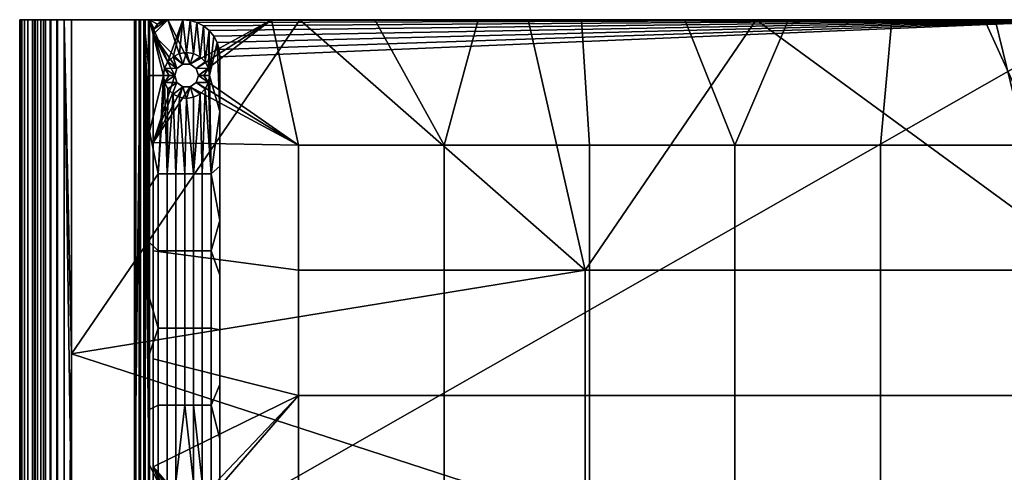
# Model space of a CAD drawing. Header units: millimetres. Extents: x -146 to 146, y 30 to 165.
# Tile 26 of 45: x -146 to -13, y 104 to 165. Entities that reach past the tile are written whole.
import ezdxf

# ---------------------------------------------------------------- set-up
doc = ezdxf.new("R2010")
doc.units = ezdxf.units.MM
doc.layers.add('NEO mini i', color=7, linetype='Continuous', true_color=0x000000)

msp = doc.modelspace()

# ---------------------------------------------------------------- meshes
at = {"layer": 'NEO mini i'}
mesh = msp.add_polyface(dxfattribs=at)
corners = [(-145.5, 97.5, -62.9), (-145.5, 97.5, -77.4), (-145.5, 84, -77.4), (-145.5, 84, -62.9), (-145.5, 97.5, -48.4), (-145.5, 84, -48.4), (-145.5, 97.5, -33.9), (-145.5, 84, -33.9), (-145.5, 97.5, -19.4), (-145.5, 84, -19.4), (-145.5, 97.5, -4.9), (-145.5, 84, -4.9), (-145.5, 97.5, 9.6), (-145.5, 84, 9.6), (-145.5, 97.5, 24.1), (-145.5, 84, 24.1), (-145.5, 97.5, 38.6), (-145.5, 84, 38.6), (-145.5, 92.31, -91.9), (-145.5, 102.69, -91.9), (-145.5, 81.92, 53.1), (-145.5, 92.31, 53.1), (-145.5, 102.69, 53.1), (-143.5, 97.5, 24.1), (-143.5, 97.5, 38.6), (-143.5, 84, 38.6), (-143.5, 84, 24.1), (-143.5, 97.5, 9.6), (-143.5, 84, 9.6), (-143.5, 97.5, -4.9), (-143.5, 84, -4.9), (-143.5, 97.5, -19.4), (-143.5, 84, -19.4), (-143.5, 97.5, -33.9), (-143.5, 84, -33.9), (-143.5, 97.5, -48.4), (-143.5, 84, -48.4), (-143.5, 97.5, -62.9), (-143.5, 84, -62.9), (-143.5, 97.5, -77.4), (-143.5, 84, -77.4), (-143.5, 92.31, 53.1), (-143.5, 81.92, 53.1), (-143.5, 81.92, -91.9), (-143.5, 92.31, -91.9), (-143.12, 165, 55.01), (-143.12, 30, 55.01), (-143.4, 30, 54.08), (-143.4, 165, 54.08), (-142.66, 165, 55.88), (-142.66, 30, 55.88), (-141.28, 30, 57.26), (-142.04, 30, 56.64), (-142.04, 165, 56.64), (-141.28, 165, 57.26), (-141.41, 165, 59.47), (-141.41, 30, 59.47), (-140.47, 30, 59.82), (-140.47, 165, 59.82), (-142.28, 165, 58.99), (-143.08, 165, 58.39), (-143.08, 30, 58.39), (-142.28, 30, 58.99), (-144.39, 165, 56.88), (-144.39, 30, 56.88), (-143.79, 30, 57.68), (-143.79, 165, 57.68), (-144.87, 165, 56.01), (-144.87, 30, 56.01), (-145.22, 165, 55.07), (-145.43, 165, 54.1), (-145.43, 30, 54.1), (-145.22, 30, 55.07), (-145.5, 102.69, 53.1), (-145.5, 92.31, 53.1), (-142.04, 30, -95.44), (-141.28, 30, -96.06), (-141.28, 165, -96.06), (-142.04, 165, -95.44), (-143.12, 30, -93.81), (-142.66, 30, -94.68), (-142.66, 165, -94.68), (-143.12, 165, -93.81), (-143.4, 165, -92.88), (-143.4, 30, -92.88), (-143.5, 102.69, -91.9), (-143.5, 92.31, -91.9), (-145.43, 165, -92.9), (-145.43, 30, -92.9), (-145.5, 92.31, -91.9), (-145.5, 102.69, -91.9), (-145.22, 165, -93.87), (-145.22, 30, -93.87), (-144.87, 165, -94.81), (-144.87, 30, -94.81), (-144.39, 165, -95.68), (-144.39, 30, -95.68), (-143.08, 165, -97.19), (-143.08, 30, -97.19), (-143.79, 30, -96.48), (-143.79, 165, -96.48), (-141.41, 165, -98.27), (-141.41, 30, -98.27), (-142.28, 30, -97.79), (-142.28, 165, -97.79)]
mesh.append_faces([[corners[k] for k in face] for face in [(0, 1, 2, 3), (4, 0, 3, 5), (6, 4, 5, 7), (8, 6, 7, 9), (10, 8, 9, 11), (12, 10, 11, 13), (14, 12, 13, 15), (16, 14, 15, 17), (18, 1, 19, 19), (18, 2, 1, 1), (20, 21, 16, 17), (16, 21, 22, 22), (23, 24, 25, 26), (27, 23, 26, 28), (29, 27, 28, 30), (31, 29, 30, 32), (33, 31, 32, 34), (35, 33, 34, 36), (37, 35, 36, 38), (39, 37, 38, 40), (41, 42, 25, 24), (43, 44, 39, 40), (45, 46, 47, 48), (46, 45, 49, 50), (51, 52, 53, 54), (52, 50, 49, 53), (55, 56, 57, 58), (59, 60, 61, 62), (63, 64, 65, 66), (63, 67, 68, 64), (66, 65, 61, 60), (55, 59, 62, 56), (69, 70, 71, 72), (71, 70, 73, 74), (72, 68, 67, 69), (75, 76, 77, 78), (79, 80, 81, 82), (80, 75, 78, 81), (82, 83, 84, 79), (83, 85, 86, 84), (87, 88, 89, 90), (91, 92, 88, 87), (92, 91, 93, 94), (95, 96, 94, 93), (97, 98, 99, 100), (100, 99, 96, 95), (101, 102, 103, 104), (104, 103, 98, 97)]])
mesh = msp.add_polyface(dxfattribs=at)
corners = [(-145.5, 111, -62.9), (-145.5, 111, -77.4), (-145.5, 97.5, -77.4), (-145.5, 97.5, -62.9), (-145.5, 124.5, -62.9), (-145.5, 124.5, -77.4), (-145.5, 111, -48.4), (-145.5, 97.5, -48.4), (-145.5, 124.5, -48.4), (-145.5, 111, -33.9), (-145.5, 97.5, -33.9), (-145.5, 124.5, -33.9), (-145.5, 111, -19.4), (-145.5, 97.5, -19.4), (-145.5, 124.5, -19.4), (-145.5, 111, -4.9), (-145.5, 97.5, -4.9), (-145.5, 124.5, -4.9), (-145.5, 111, 9.6), (-145.5, 97.5, 9.6), (-145.5, 124.5, 9.6), (-145.5, 111, 24.1), (-145.5, 97.5, 24.1), (-145.5, 124.5, 24.1), (-145.5, 111, 38.6), (-145.5, 97.5, 38.6), (-145.5, 124.5, 38.6), (-145.5, 113.08, -91.9), (-145.5, 102.69, -91.9), (-145.5, 123.46, -91.9), (-145.5, 102.69, 53.1), (-145.5, 113.08, 53.1), (-145.5, 123.46, 53.1), (-143.5, 111, 24.1), (-143.5, 111, 38.6), (-143.5, 97.5, 38.6), (-143.5, 97.5, 24.1), (-143.5, 124.5, 24.1), (-143.5, 124.5, 38.6), (-143.5, 111, 9.6), (-143.5, 97.5, 9.6), (-143.5, 124.5, 9.6), (-143.5, 111, -4.9), (-143.5, 97.5, -4.9), (-143.5, 124.5, -4.9), (-143.5, 111, -19.4), (-143.5, 97.5, -19.4), (-143.5, 124.5, -19.4), (-143.5, 111, -33.9), (-143.5, 97.5, -33.9), (-143.5, 124.5, -33.9), (-143.5, 111, -48.4), (-143.5, 97.5, -48.4), (-143.5, 124.5, -48.4), (-143.5, 111, -62.9), (-143.5, 97.5, -62.9), (-143.5, 124.5, -62.9), (-143.5, 111, -77.4), (-143.5, 97.5, -77.4), (-143.5, 124.5, -77.4), (-143.5, 92.31, 53.1), (-143.5, 102.69, 53.1), (-143.5, 113.08, 53.1), (-143.5, 123.46, 53.1), (-143.5, 102.69, -91.9), (-143.5, 113.08, -91.9), (-143.5, 92.31, -91.9), (-143.5, 123.46, -91.9), (-143.4, 165, 54.08), (-143.5, 102.69, 53.1), (-143.5, 113.08, 53.1), (-143.5, 123.46, 53.1), (-143.4, 30, 54.08), (-145.43, 165, 54.1), (-145.5, 113.08, 53.1), (-145.5, 102.69, 53.1), (-143.4, 165, -92.88), (-143.5, 113.08, -91.9), (-143.5, 102.69, -91.9), (-145.43, 165, -92.9), (-145.5, 102.69, -91.9), (-145.5, 113.08, -91.9)]
mesh.append_faces([[corners[k] for k in face] for face in [(0, 1, 2, 3), (4, 5, 1, 0), (6, 0, 3, 7), (8, 4, 0, 6), (9, 6, 7, 10), (11, 8, 6, 9), (12, 9, 10, 13), (14, 11, 9, 12), (15, 12, 13, 16), (17, 14, 12, 15), (18, 15, 16, 19), (20, 17, 15, 18), (21, 18, 19, 22), (23, 20, 18, 21), (24, 21, 22, 25), (26, 23, 21, 24), (2, 1, 27, 28), (29, 27, 1, 5), (24, 25, 30, 31), (31, 32, 26, 24), (33, 34, 35, 36), (37, 38, 34, 33), (39, 33, 36, 40), (41, 37, 33, 39), (42, 39, 40, 43), (44, 41, 39, 42), (45, 42, 43, 46), (47, 44, 42, 45), (48, 45, 46, 49), (50, 47, 45, 48), (51, 48, 49, 52), (53, 50, 48, 51), (54, 51, 52, 55), (56, 53, 51, 54), (57, 54, 55, 58), (59, 56, 54, 57), (60, 35, 61, 61), (35, 34, 62, 61), (63, 62, 34, 38), (57, 58, 64, 65), (58, 66, 64, 64), (65, 67, 59, 57), (68, 69, 70, 70), (71, 68, 70, 70), (68, 72, 69, 69), (73, 74, 75, 75), (76, 77, 78, 78), (79, 80, 81, 81)]])
mesh = msp.add_polyface(dxfattribs=at)
corners = [(-145.5, 138, -62.9), (-145.5, 138, -77.4), (-145.5, 124.5, -77.4), (-145.5, 124.5, -62.9), (-145.5, 151.5, -62.9), (-145.5, 151.5, -77.4), (-145.5, 138, -48.4), (-145.5, 124.5, -48.4), (-145.5, 151.5, -48.4), (-145.5, 138, -33.9), (-145.5, 124.5, -33.9), (-145.5, 151.5, -33.9), (-145.5, 138, -19.4), (-145.5, 124.5, -19.4), (-145.5, 151.5, -19.4), (-145.5, 138, -4.9), (-145.5, 124.5, -4.9), (-145.5, 151.5, -4.9), (-145.5, 138, 9.6), (-145.5, 124.5, 9.6), (-145.5, 151.5, 9.6), (-145.5, 138, 24.1), (-145.5, 124.5, 24.1), (-145.5, 151.5, 24.1), (-145.5, 138, 38.6), (-145.5, 124.5, 38.6), (-145.5, 151.5, 38.6), (-145.5, 133.85, -91.9), (-145.5, 123.46, -91.9), (-145.5, 144.23, -91.9), (-145.5, 123.46, 53.1), (-145.5, 133.85, 53.1), (-145.5, 144.23, 53.1), (-143.5, 138, 24.1), (-143.5, 138, 38.6), (-143.5, 124.5, 38.6), (-143.5, 124.5, 24.1), (-143.5, 151.5, 24.1), (-143.5, 151.5, 38.6), (-143.5, 138, 9.6), (-143.5, 124.5, 9.6), (-143.5, 151.5, 9.6), (-143.5, 138, -4.9), (-143.5, 124.5, -4.9), (-143.5, 151.5, -4.9), (-143.5, 138, -19.4), (-143.5, 124.5, -19.4), (-143.5, 151.5, -19.4), (-143.5, 138, -33.9), (-143.5, 124.5, -33.9), (-143.5, 151.5, -33.9), (-143.5, 138, -48.4), (-143.5, 124.5, -48.4), (-143.5, 151.5, -48.4), (-143.5, 138, -62.9), (-143.5, 124.5, -62.9), (-143.5, 138, -77.4), (-143.5, 124.5, -77.4), (-143.5, 133.85, 53.1), (-143.5, 123.46, 53.1), (-143.5, 144.23, 53.1), (-143.5, 123.46, -91.9), (-143.5, 133.85, -91.9), (-143.5, 144.23, -91.9), (-143.4, 165, 54.08), (-143.5, 123.46, 53.1), (-143.5, 133.85, 53.1), (-145.43, 165, 54.1), (-145.5, 144.23, 53.1), (-145.5, 133.85, 53.1), (-145.5, 123.46, 53.1), (-145.5, 113.08, 53.1), (-143.5, 113.08, -91.9), (-143.4, 165, -92.88), (-143.5, 123.46, -91.9), (-143.5, 144.23, -91.9), (-143.5, 133.85, -91.9), (-145.43, 165, -92.9), (-145.5, 113.08, -91.9), (-145.5, 123.46, -91.9), (-145.5, 133.85, -91.9)]
mesh.append_faces([[corners[k] for k in face] for face in [(0, 1, 2, 3), (4, 5, 1, 0), (6, 0, 3, 7), (8, 4, 0, 6), (9, 6, 7, 10), (11, 8, 6, 9), (12, 9, 10, 13), (14, 11, 9, 12), (15, 12, 13, 16), (17, 14, 12, 15), (18, 15, 16, 19), (20, 17, 15, 18), (21, 18, 19, 22), (23, 20, 18, 21), (24, 21, 22, 25), (26, 23, 21, 24), (27, 28, 2, 1), (29, 27, 1, 1), (1, 5, 29, 29), (24, 25, 30, 31), (31, 32, 24, 24), (33, 34, 35, 36), (37, 38, 34, 33), (39, 33, 36, 40), (41, 37, 33, 39), (42, 39, 40, 43), (44, 41, 39, 42), (45, 42, 43, 46), (47, 44, 42, 45), (48, 45, 46, 49), (50, 47, 45, 48), (51, 48, 49, 52), (53, 50, 48, 51), (54, 51, 52, 55), (56, 54, 55, 57), (58, 59, 35, 34), (60, 58, 34, 34), (34, 38, 60, 60), (56, 57, 61, 62), (62, 63, 56, 56), (64, 65, 66, 66), (67, 68, 69, 69), (67, 70, 71, 71), (67, 69, 70, 70), (72, 73, 74, 74), (73, 75, 76, 76), (77, 78, 79, 79), (80, 77, 79, 79)]])
mesh = msp.add_polyface(dxfattribs=at)
corners = [(-145.5, 151.5, -77.4), (-145.5, 154.62, -91.9), (-145.5, 144.23, -91.9), (-145.5, 165, -81.54), (-145.5, 165, -91.9), (-145.5, 165, -71.19), (-145.5, 151.5, -62.9), (-145.5, 165, -60.83), (-145.5, 165, -50.47), (-145.5, 151.5, -48.4), (-145.5, 165, -40.11), (-145.5, 151.5, -33.9), (-145.5, 165, -29.76), (-145.5, 151.5, -19.4), (-145.5, 165, -19.4), (-145.5, 151.5, -4.9), (-145.5, 151.5, 9.6), (-145.5, 165, 11.67), (-145.5, 165, 1.31), (-145.5, 165, -9.04), (-145.5, 165, 22.03), (-145.5, 151.5, 24.1), (-145.5, 165, 32.39), (-145.5, 151.5, 38.6), (-145.5, 165, 42.74), (-145.5, 138, 38.6), (-145.5, 144.23, 53.1), (-145.5, 154.62, 53.1), (-143.5, 151.5, -62.9), (-143.5, 151.5, -48.4), (-143.5, 138, -48.4), (-143.5, 138, -62.9), (-143.5, 151.5, -77.4), (-143.5, 138, -77.4), (-143.5, 151.5, 38.6), (-143.5, 154.62, 53.1), (-143.5, 144.23, 53.1), (-143.5, 165, 42.74), (-143.5, 165, 53.1), (-143.5, 165, 32.39), (-143.5, 151.5, 24.1), (-143.5, 165, 22.03), (-143.5, 165, 11.67), (-143.5, 151.5, 9.6), (-143.5, 151.5, -4.9), (-143.5, 165, 1.31), (-143.5, 165, -19.4), (-143.5, 165, -9.04), (-143.5, 151.5, -19.4), (-143.5, 151.5, -33.9), (-143.5, 165, -29.76), (-143.5, 165, -50.47), (-143.5, 165, -40.11), (-143.5, 165, -60.83), (-143.5, 165, -71.19), (-143.5, 165, -81.54), (-143.5, 144.23, -91.9), (-143.5, 154.62, -91.9), (-143.4, 165, 54.08), (-143.5, 144.23, 53.1), (-143.5, 154.62, 53.1), (-143.5, 133.85, 53.1), (-145.43, 165, 54.1), (-145.5, 165, 53.1), (-145.5, 154.62, 53.1), (-145.5, 144.23, 53.1), (-143.5, 133.85, -91.9), (-143.5, 123.46, -91.9), (-143.4, 165, -92.88), (-143.5, 165, -91.9), (-143.5, 154.62, -91.9), (-143.5, 144.23, -91.9), (-145.43, 165, -92.9), (-145.5, 133.85, -91.9), (-145.5, 144.23, -91.9), (-145.5, 154.62, -91.9)]
mesh.append_faces([[corners[k] for k in face] for face in [(0, 1, 2, 2), (3, 4, 1, 1), (1, 0, 3, 3), (5, 3, 0, 0), (5, 6, 7, 7), (8, 7, 6, 9), (5, 0, 6, 6), (10, 8, 9, 9), (10, 11, 12, 12), (10, 9, 11, 11), (11, 13, 14, 12), (15, 16, 17, 18), (13, 15, 19, 14), (15, 18, 19, 19), (20, 17, 16, 21), (20, 21, 22, 22), (23, 22, 21, 21), (24, 22, 23, 23), (23, 25, 26, 27), (24, 23, 27, 27), (28, 29, 30, 31), (32, 28, 31, 33), (34, 35, 36, 36), (37, 38, 35, 35), (35, 34, 37, 37), (39, 37, 34, 34), (39, 40, 41, 41), (42, 41, 40, 43), (39, 34, 40, 40), (43, 44, 45, 42), (46, 47, 44, 48), (44, 47, 45, 45), (48, 49, 50, 46), (49, 29, 51, 52), (53, 51, 29, 28), (32, 54, 28, 28), (55, 54, 32, 32), (32, 33, 56, 57), (55, 32, 57, 57), (58, 59, 60, 60), (58, 61, 59, 59), (62, 63, 64, 64), (64, 65, 62, 62), (66, 67, 68, 68), (68, 69, 70, 70), (68, 70, 71, 71), (72, 73, 74, 74), (74, 75, 72, 72)]])
mesh = msp.add_polyface(dxfattribs=at)
corners = [(-140.41, 165, -96.52), (-143.08, 165, -97.19), (-141.28, 165, -96.06), (-142.28, 165, -97.79), (-141.41, 165, -98.27), (-143.79, 165, -96.48), (-142.04, 165, -95.44), (-144.39, 165, -95.68), (-142.66, 165, -94.68), (-144.87, 165, -94.81), (-143.12, 165, -93.81), (-145.22, 165, -93.87), (-145.43, 165, -92.9), (-143.4, 165, -92.88), (-143.5, 165, -91.9), (-143.5, 165, -81.54), (-145.5, 165, -91.9), (-145.5, 165, -81.54), (-143.5, 165, -71.19), (-145.5, 165, -71.19), (-143.5, 165, -50.47), (-143.5, 165, -60.83), (-145.5, 165, -60.83), (-145.5, 165, -50.47), (-143.5, 165, -40.11), (-145.5, 165, -40.11), (-145.5, 165, -29.76), (-143.5, 165, -29.76), (-143.12, 165, 55.01), (-144.87, 165, 56.01), (-142.66, 165, 55.88), (-144.39, 165, 56.88), (-142.04, 165, 56.64), (-143.79, 165, 57.68), (-143.08, 165, 58.39), (-141.28, 165, 57.26), (-140.41, 165, 57.72), (-141.41, 165, 59.47), (-142.28, 165, 58.99), (-145.22, 165, 55.07), (-143.4, 165, 54.08), (-143.5, 165, -19.4), (-145.5, 165, -19.4), (-143.5, 165, 1.31), (-143.5, 165, -9.04), (-145.5, 165, -9.04), (-145.5, 165, 1.31), (-143.5, 165, 11.67), (-145.5, 165, 11.67), (-145.5, 165, 22.03), (-143.5, 165, 22.03), (-143.5, 165, 42.74), (-143.5, 165, 32.39), (-145.5, 165, 32.39), (-145.5, 165, 42.74), (-143.5, 165, 53.1), (-145.5, 165, 53.1), (-145.43, 165, 54.1), (-145.5, 165, 42.74), (-145.5, 154.62, 53.1), (-145.5, 165, 53.1), (-143.5, 151.5, -33.9), (-143.5, 165, -40.11), (-143.5, 165, -29.76), (-143.5, 165, -60.83), (-143.5, 151.5, -62.9), (-143.5, 165, -71.19), (-143.5, 165, -81.54), (-143.5, 154.62, -91.9), (-143.5, 165, -91.9), (-143.5, 154.62, 53.1), (-143.5, 165, 53.1), (-143.4, 165, 54.08), (-145.43, 165, -92.9), (-145.5, 154.62, -91.9), (-145.5, 165, -91.9)]
mesh.append_faces([[corners[k] for k in face] for face in [(0, 1, 2, 2), (3, 0, 4, 4), (1, 5, 2, 2), (6, 7, 8, 8), (8, 9, 10, 10), (5, 6, 2, 2), (3, 1, 0, 0), (8, 7, 9, 9), (10, 9, 11, 11), (12, 13, 11, 11), (11, 13, 10, 10), (14, 13, 12, 12), (5, 7, 6, 6), (15, 14, 16, 17), (18, 15, 17, 19), (20, 21, 22, 23), (24, 20, 23, 25), (21, 18, 19, 22), (16, 14, 12, 12), (25, 26, 27, 24), (28, 29, 30, 30), (30, 31, 32, 32), (33, 34, 35, 35), (34, 36, 35, 35), (33, 35, 32, 32), (37, 36, 38, 38), (38, 36, 34, 34), (39, 28, 40, 40), (41, 27, 26, 42), (43, 44, 45, 46), (47, 43, 46, 48), (44, 41, 42, 45), (48, 49, 50, 47), (51, 52, 53, 54), (55, 51, 54, 56), (32, 31, 33, 33), (29, 31, 30, 30), (55, 57, 40, 40), (52, 50, 49, 53), (56, 57, 55, 55), (28, 39, 29, 29), (40, 57, 39, 39), (58, 59, 60, 60), (61, 62, 63, 63), (64, 65, 66, 66), (67, 68, 69, 69), (70, 71, 72, 72), (73, 74, 75, 75)]])
mesh = msp.add_polyface(dxfattribs=at)
corners = [(-124.6, 97.5, -98.9), (-127.5, 104.78, -98.9), (-124.29, 98.44, -98.9), (-123.49, 99.02, -98.9), (-122.51, 99.02, -98.9), (-127.5, 104.78, -98.9), (-127.5, 97.5, -96.9), (-127.5, 119.33, -98.9), (-122.51, 99.02, -96.9), (-123.49, 99.02, -96.9), (-123.49, 99.02, -98.9), (-122.51, 99.02, -98.9), (-124.29, 98.44, -98.9), (-124.29, 98.44, -96.9), (-124.6, 97.5, -98.9), (-124.6, 97.5, -96.9), (-139.5, 165, 60.03), (-139.5, 30, 60.03), (-138.5, 120, 60.1), (-129.85, 165, -96.13), (-129.85, 30, -96.13), (-129.41, 30, -95.49), (-129.41, 165, -95.49), (-128.77, 30, -95.05), (-128.77, 165, -95.05), (-125.62, 113.08, -94.9), (-126.81, 113.08, -94.9), (-126.81, 102.69, -94.9), (-125.62, 102.69, -94.9), (-124.44, 113.08, -94.9), (-124.44, 102.69, -94.9), (-128, 105, -94.9), (-128, 97.5, -94.9), (-128, 112.5, -94.9), (-126.1, 97.5, -94.9), (-125.95, 98.46, -94.9), (-126.81, 92.31, -94.9), (-125.51, 99.32, -94.9), (-124.82, 100.01, -94.9), (-123.96, 100.45, -94.9), (-123, 100.6, -94.9), (-122.06, 102.69, -94.9), (-123.25, 113.08, -94.9), (-122.04, 100.45, -94.9), (-122.06, 113.08, -94.9), (-129.23, 30, -98.75), (-129.23, 165, -98.75), (-128.59, 165, -98.31), (-128.59, 30, -98.31), (-130, 97.5, -98.9), (-128.15, 30, -97.67), (-128.15, 165, -97.67), (-128, 97.5, -96.9), (-124.29, 98.44, -96.4), (-124.6, 97.5, -96.4), (-124.6, 97.5, -96.9), (-124.29, 98.44, -96.9), (-123.49, 99.02, -96.4), (-123.49, 99.02, -96.9), (-122.51, 99.02, -96.9), (-122.51, 99.02, -96.4), (-122.04, 100.45, -94.9), (-123, 100.6, -94.9), (-122.51, 99.02, -96.4), (-123.49, 99.02, -96.4), (-123.96, 100.45, -94.9), (-124.6, 97.5, -96.4), (-124.29, 98.44, -96.4), (-125.95, 98.46, -94.9), (-124.82, 100.01, -94.9), (-125.35, 97.5, -95.65), (-125.51, 99.32, -94.9), (-126.1, 97.5, -94.9), (-140.47, 165, -98.62), (-139.5, 165, -98.83), (-139.5, 30, -98.83), (-140.47, 30, -98.62), (-141.41, 165, -98.27), (-141.41, 30, -98.27), (-138.5, 97.5, -98.9)]
mesh.append_faces([[corners[k] for k in face] for face in [(0, 1, 2, 2), (1, 3, 2, 2), (4, 3, 1, 1), (5, 6, 7, 7), (8, 9, 10, 11), (12, 10, 9, 13), (14, 12, 13, 15), (16, 17, 18, 18), (19, 20, 21, 22), (22, 21, 23, 24), (25, 26, 27, 28), (29, 25, 28, 30), (27, 31, 32, 32), (33, 31, 27, 26), (27, 34, 35, 35), (36, 27, 32, 32), (27, 36, 34, 34), (27, 35, 28, 28), (28, 37, 38, 38), (38, 30, 28, 28), (30, 38, 39, 39), (35, 37, 28, 28), (40, 41, 30, 30), (42, 29, 30, 30), (40, 30, 39, 39), (42, 30, 41, 41), (43, 41, 40, 40), (44, 42, 41, 41), (45, 46, 47, 48), (46, 45, 49, 49), (50, 51, 52, 52), (51, 50, 48, 47), (53, 54, 55, 56), (57, 53, 56, 58), (58, 59, 60, 57), (61, 62, 63, 63), (64, 62, 65, 65), (63, 62, 64, 64), (66, 67, 68, 68), (67, 64, 69, 69), (66, 68, 70, 70), (64, 65, 69, 69), (67, 71, 68, 68), (70, 68, 72, 72), (71, 67, 69, 69), (73, 74, 75, 76), (77, 73, 76, 78), (75, 74, 79, 79)]])
mesh = msp.add_polyface(dxfattribs=at)
corners = [(-125.5, 165, -98.9), (-127.5, 163, -98.9), (-127.35, 163.77, -98.9), (-126.27, 164.85, -98.9), (-126.91, 164.41, -98.9), (-123.49, 159.02, -98.9), (-127.5, 148.44, -98.9), (-124.6, 157.5, -98.9), (-127.35, 163.77, -96.9), (-127.35, 163.77, -98.9), (-127.5, 163, -98.9), (-127.5, 163, -96.9), (-126.91, 164.41, -96.9), (-126.91, 164.41, -98.9), (-125.5, 165, -96.9), (-125.5, 165, -98.9), (-126.27, 164.85, -98.9), (-126.27, 164.85, -96.9), (-127.5, 163, -96.9), (-127.5, 163, -98.9), (-127.5, 148.44, -98.9), (-128.15, 165, -97.67), (-130, 165, -96.9), (-128, 165, -96.9), (-128, 165, -94.9), (-125.5, 165, -96.9), (-128.59, 165, -98.31), (-130, 165, -98.9), (-138.5, 165, -98.9), (-139.5, 165, -98.83), (-138.5, 165, -96.9), (-139.48, 165, -96.8), (-140.47, 165, -98.62), (-129.23, 165, -98.75), (-141.41, 165, -98.27), (-129.41, 165, -95.49), (-123.5, 165, -94.9), (-123.5, 165, -95.9), (-128.77, 165, -95.05), (-140.41, 165, -96.52), (-129.85, 165, -96.13), (-141.41, 165, 59.47), (-139.48, 165, 58), (-140.41, 165, 57.72), (-140.47, 165, 59.82), (-139.5, 165, 60.03), (-138.5, 165, 60.1), (-138.5, 165, 58.1), (-138.5, 120, 58.1), (-139.48, 165, 58), (-138.5, 165, 58.1), (-107.72, 165, 58.1), (-138.5, 120, 58.1), (-138.5, 165, 58.1), (-138.5, 120, 60.1), (-138.5, 165, 60.1), (-139.5, 165, 60.03), (-128.77, 165, -95.05), (-128, 157.5, -94.9), (-128, 165, -94.9), (-128, 150, -94.9), (-128, 142.5, -94.9), (-126.1, 157.5, -94.9), (-128, 157.5, -94.9), (-128, 150, -94.9), (-128, 165, -94.9), (-126.81, 144.23, -94.9), (-125.95, 156.54, -94.9), (-125.95, 158.46, -94.9), (-125.51, 159.32, -94.9), (-125.35, 157.5, -95.65), (-125.95, 158.46, -94.9), (-126.1, 157.5, -94.9), (-125.35, 157.5, -95.65), (-126.1, 157.5, -94.9), (-125.95, 156.54, -94.9), (-128, 165, -96.9), (-125.5, 165, -96.9), (-126.27, 164.85, -96.9), (-126.91, 164.41, -96.9), (-127.35, 163.77, -96.9), (-127.5, 163, -96.9)]
mesh.append_faces([[corners[k] for k in face] for face in [(0, 1, 2, 2), (3, 0, 4, 4), (2, 4, 0, 0), (0, 5, 1, 1), (6, 1, 7, 7), (8, 9, 10, 11), (9, 8, 12, 13), (14, 15, 16, 17), (17, 16, 13, 12), (18, 19, 20, 20), (21, 22, 23, 23), (24, 25, 23, 23), (26, 22, 21, 21), (26, 27, 22, 22), (28, 29, 30, 30), (28, 30, 22, 27), (31, 29, 32, 32), (27, 26, 33, 33), (32, 34, 31, 31), (24, 23, 35, 35), (36, 37, 24, 24), (38, 24, 35, 35), (29, 31, 30, 30), (39, 31, 34, 34), (35, 23, 40, 40), (40, 23, 22, 22), (41, 42, 43, 43), (42, 41, 44, 44), (44, 45, 42, 42), (46, 47, 45, 45), (47, 42, 45, 45), (48, 49, 50, 50), (51, 52, 53, 53), (54, 55, 56, 56), (57, 58, 59, 59), (57, 60, 58, 58), (61, 60, 57, 57), (62, 63, 64, 64), (62, 65, 63, 63), (66, 67, 62, 62), (65, 62, 68, 68), (69, 65, 68, 68), (70, 71, 72, 72), (73, 74, 75, 75), (76, 77, 78, 78), (76, 78, 79, 79), (80, 81, 76, 76), (79, 80, 76, 76)]])
mesh = msp.add_polyface(dxfattribs=at)
corners = [(-127.5, 90.22, -98.9), (-107.88, 80.62, -98.9), (-127.5, 75.67, -98.9), (-124.6, 97.5, -98.9), (-124.29, 96.56, -98.9), (-127.5, 104.78, -98.9), (-123.49, 95.98, -98.9), (-122.51, 95.98, -98.9), (-127.5, 97.5, -96.9), (-127.5, 90.22, -98.9), (-127.5, 75.67, -98.9), (-127.5, 104.78, -98.9), (-124.29, 96.56, -98.9), (-124.6, 97.5, -98.9), (-124.6, 97.5, -96.9), (-124.29, 96.56, -96.9), (-123.49, 95.98, -98.9), (-123.49, 95.98, -96.9), (-122.51, 95.98, -96.9), (-122.51, 95.98, -98.9), (-139.48, 30, 58), (-140.41, 30, 57.72), (-140.41, 165, 57.72), (-139.48, 165, 58), (-141.28, 30, 57.26), (-141.28, 165, 57.26), (-138.5, 120, 58.1), (-138.5, 75, 58.1), (-139.5, 165, 60.03), (-140.47, 165, 59.82), (-140.47, 30, 59.82), (-139.5, 30, 60.03), (-138.5, 75, 60.1), (-138.5, 120, 60.1), (-139.48, 30, -96.8), (-139.48, 165, -96.8), (-140.41, 165, -96.52), (-140.41, 30, -96.52), (-141.28, 165, -96.06), (-141.28, 30, -96.06), (-128.77, 165, -95.05), (-128.77, 30, -95.05), (-128, 97.5, -94.9), (-129.85, 165, -96.13), (-130, 97.5, -96.9), (-129.85, 30, -96.13), (-125.62, 92.31, -94.9), (-126.81, 92.31, -94.9), (-126.81, 81.92, -94.9), (-125.62, 81.92, -94.9), (-124.44, 92.31, -94.9), (-124.44, 81.92, -94.9), (-128, 82.5, -94.9), (-128, 75, -94.9), (-126.81, 71.54, -94.9), (-128, 90, -94.9), (-125.95, 96.54, -94.9), (-128, 97.5, -94.9), (-126.1, 97.5, -94.9), (-125.51, 95.68, -94.9), (-124.82, 94.99, -94.9), (-123.25, 81.92, -94.9), (-122.06, 92.31, -94.9), (-123.96, 94.55, -94.9), (-123, 94.4, -94.9), (-122.06, 81.92, -94.9), (-122.04, 94.55, -94.9), (-124.6, 97.5, -96.4), (-125.35, 97.5, -95.65), (-125.95, 96.54, -94.9), (-124.29, 96.56, -96.4), (-125.51, 95.68, -94.9), (-124.82, 94.99, -94.9), (-123.49, 95.98, -96.4), (-126.1, 97.5, -94.9), (-123.96, 94.55, -94.9), (-123, 94.4, -94.9), (-122.51, 95.98, -96.4), (-122.04, 94.55, -94.9), (-122.51, 95.98, -96.9), (-123.49, 95.98, -96.9), (-123.49, 95.98, -96.4), (-122.51, 95.98, -96.4), (-124.29, 96.56, -96.4), (-124.29, 96.56, -96.9), (-124.6, 97.5, -96.4), (-124.6, 97.5, -96.9)]
mesh.append_faces([[corners[k] for k in face] for face in [(0, 1, 2, 2), (3, 4, 0, 0), (5, 3, 0, 0), (6, 0, 4, 4), (7, 0, 6, 6), (8, 9, 10, 10), (11, 9, 8, 8), (12, 13, 14, 15), (16, 12, 15, 17), (17, 18, 19, 16), (20, 21, 22, 23), (21, 24, 25, 22), (23, 26, 27, 20), (28, 29, 30, 31), (31, 32, 33, 33), (34, 35, 36, 37), (37, 36, 38, 39), (40, 41, 42, 42), (43, 44, 45, 45), (46, 47, 48, 49), (50, 46, 49, 51), (52, 53, 54, 48), (55, 52, 48, 47), (56, 47, 46, 46), (57, 55, 47, 47), (56, 58, 47, 47), (59, 46, 60, 60), (46, 50, 60, 60), (56, 46, 59, 59), (51, 61, 50, 50), (62, 50, 61, 61), (63, 50, 64, 64), (60, 50, 63, 63), (50, 62, 64, 64), (65, 62, 61, 61), (62, 66, 64, 64), (67, 68, 69, 69), (70, 67, 69, 69), (70, 71, 72, 73), (68, 74, 69, 69), (73, 72, 75, 75), (71, 70, 69, 69), (75, 76, 73, 73), (77, 76, 78, 78), (73, 76, 77, 77), (79, 80, 81, 82), (83, 81, 80, 84), (85, 83, 84, 86)]])
mesh = msp.add_polyface(dxfattribs=at)
corners = [(-123.49, 155.98, -98.9), (-122.51, 155.98, -98.9), (-127.5, 148.44, -98.9), (-124.29, 156.56, -98.9), (-124.6, 157.5, -98.9), (-127.5, 163, -96.9), (-127.5, 148.44, -98.9), (-127.5, 133.89, -98.9), (-127.5, 119.33, -98.9), (-127.5, 97.5, -96.9), (-130, 165, -98.9), (-130, 97.5, -98.9), (-138.5, 97.5, -98.9), (-138.5, 165, -98.9), (-139.48, 165, -96.8), (-138.5, 97.5, -96.9), (-138.5, 165, -96.9), (-139.48, 30, -96.8), (-138.5, 165, -96.9), (-138.5, 97.5, -96.9), (-130, 97.5, -96.9), (-130, 165, -96.9), (-128.77, 165, -95.05), (-128, 135, -94.9), (-128, 142.5, -94.9), (-128, 120, -94.9), (-128, 127.5, -94.9), (-128, 105, -94.9), (-128, 112.5, -94.9), (-128, 97.5, -94.9), (-129.85, 165, -96.13), (-130, 165, -96.9), (-130, 97.5, -96.9), (-125.62, 123.46, -94.9), (-126.81, 123.46, -94.9), (-126.81, 113.08, -94.9), (-125.62, 113.08, -94.9), (-125.62, 133.85, -94.9), (-126.81, 133.85, -94.9), (-125.62, 144.23, -94.9), (-126.81, 144.23, -94.9), (-124.44, 123.46, -94.9), (-124.44, 113.08, -94.9), (-124.44, 133.85, -94.9), (-124.44, 144.23, -94.9), (-123.25, 123.46, -94.9), (-123.25, 113.08, -94.9), (-123.25, 133.85, -94.9), (-123.25, 144.23, -94.9), (-122.06, 123.46, -94.9), (-122.06, 113.08, -94.9), (-122.06, 133.85, -94.9), (-122.06, 144.23, -94.9), (-128, 120, -94.9), (-128, 112.5, -94.9), (-128, 127.5, -94.9), (-128, 135, -94.9), (-128, 142.5, -94.9), (-128, 150, -94.9), (-125.95, 156.54, -94.9), (-126.1, 157.5, -94.9), (-124.82, 154.99, -94.9), (-125.51, 155.68, -94.9), (-123.96, 154.55, -94.9), (-123, 154.4, -94.9), (-122.04, 154.55, -94.9), (-130, 97.5, -98.9), (-130, 165, -98.9), (-129.23, 165, -98.75), (-128, 97.5, -96.9), (-128.15, 165, -97.67), (-128, 165, -96.9), (-138.5, 97.5, -98.9), (-139.5, 165, -98.83), (-138.5, 165, -98.9), (-127.5, 163, -96.9), (-127.5, 97.5, -96.9), (-128, 97.5, -96.9), (-128, 165, -96.9)]
mesh.append_faces([[corners[k] for k in face] for face in [(0, 1, 2, 2), (3, 0, 2, 2), (4, 3, 2, 2), (5, 6, 7, 7), (7, 8, 9, 9), (5, 7, 9, 9), (10, 11, 12, 13), (14, 15, 16, 16), (17, 15, 14, 14), (18, 19, 20, 21), (22, 23, 24, 24), (22, 25, 26, 26), (26, 23, 22, 22), (22, 27, 28, 28), (22, 29, 27, 27), (28, 25, 22, 22), (30, 31, 32, 32), (33, 34, 35, 36), (37, 38, 34, 33), (39, 40, 38, 37), (41, 33, 36, 42), (43, 37, 33, 41), (44, 39, 37, 43), (45, 41, 42, 46), (47, 43, 41, 45), (48, 44, 43, 47), (49, 45, 46, 50), (51, 47, 45, 49), (52, 48, 47, 51), (53, 54, 35, 34), (34, 55, 53, 53), (34, 38, 56, 55), (57, 56, 38, 40), (58, 57, 40, 40), (39, 59, 40, 40), (58, 40, 60, 60), (61, 39, 44, 44), (61, 62, 39, 39), (63, 48, 64, 64), (48, 52, 64, 64), (44, 63, 61, 61), (44, 48, 63, 63), (39, 62, 59, 59), (52, 65, 64, 64), (66, 67, 68, 68), (69, 70, 71, 71), (72, 73, 74, 74), (75, 76, 77, 78)]])
mesh = msp.add_polyface(dxfattribs=at)
corners = [(-125.5, 165, -98.9), (-122.51, 159.02, -98.9), (-123.49, 159.02, -98.9), (-127.5, 163, -98.9), (-124.29, 158.44, -98.9), (-124.6, 157.5, -98.9), (-125.5, 165, -96.9), (-123.5, 165, -96.9), (-125.5, 165, -98.9), (-122.51, 159.02, -98.9), (-121.71, 158.44, -98.9), (-121.71, 158.44, -96.9), (-122.51, 159.02, -96.9), (-123.49, 159.02, -96.9), (-123.49, 159.02, -98.9), (-124.29, 158.44, -98.9), (-124.29, 158.44, -96.9), (-124.6, 157.5, -98.9), (-124.6, 157.5, -96.9), (-124.29, 156.56, -98.9), (-124.6, 157.5, -98.9), (-124.6, 157.5, -96.9), (-124.29, 156.56, -96.9), (-123.49, 155.98, -98.9), (-123.49, 155.98, -96.9), (-122.51, 155.98, -96.9), (-122.51, 155.98, -98.9), (-123.5, 165, -95.9), (-123.5, 165, -96.9), (-125.5, 165, -96.9), (-128, 165, -94.9), (-107.72, 165, 60.1), (-107.72, 165, 58.1), (-138.5, 165, 58.1), (-138.5, 165, 60.1), (-138.5, 165, 60.1), (-138.5, 120, 60.1), (-107.72, 165, 60.1), (-123.5, 165, -94.9), (-124.82, 160.01, -94.9), (-123.96, 160.45, -94.9), (-125.51, 159.32, -94.9), (-123, 160.6, -94.9), (-122.52, 164.9, -94.9), (-128, 165, -94.9), (-122.04, 160.45, -94.9), (-123.5, 165, -95.9), (-123.5, 165, -94.9), (-122.52, 164.9, -94.9), (-122.52, 164.9, -96.9), (-123.5, 165, -96.9), (-124.6, 157.5, -96.4), (-124.6, 157.5, -96.9), (-124.29, 158.44, -96.9), (-124.29, 158.44, -96.4), (-123.49, 159.02, -96.9), (-123.49, 159.02, -96.4), (-122.51, 159.02, -96.9), (-122.51, 159.02, -96.4), (-122.04, 160.45, -94.9), (-123, 160.6, -94.9), (-122.51, 159.02, -96.4), (-123.49, 159.02, -96.4), (-123.96, 160.45, -94.9), (-124.6, 157.5, -96.4), (-124.29, 158.44, -96.4), (-125.95, 158.46, -94.9), (-124.82, 160.01, -94.9), (-125.35, 157.5, -95.65), (-125.51, 159.32, -94.9), (-124.6, 157.5, -96.4), (-125.35, 157.5, -95.65), (-125.95, 156.54, -94.9), (-124.29, 156.56, -96.4), (-125.51, 155.68, -94.9), (-124.82, 154.99, -94.9), (-123.49, 155.98, -96.4), (-123.96, 154.55, -94.9), (-123, 154.4, -94.9), (-122.51, 155.98, -96.4), (-122.04, 154.55, -94.9), (-121.71, 156.56, -96.4), (-121.71, 156.56, -96.9), (-122.51, 155.98, -96.9), (-122.51, 155.98, -96.4), (-123.49, 155.98, -96.9), (-123.49, 155.98, -96.4), (-124.29, 156.56, -96.9), (-124.29, 156.56, -96.4), (-124.6, 157.5, -96.9), (-124.6, 157.5, -96.4)]
mesh.append_faces([[corners[k] for k in face] for face in [(0, 1, 2, 2), (3, 2, 4, 4), (3, 4, 5, 5), (6, 7, 8, 8), (9, 10, 11, 12), (12, 13, 14, 9), (15, 14, 13, 16), (17, 15, 16, 18), (19, 20, 21, 22), (23, 19, 22, 24), (24, 25, 26, 23), (27, 28, 29, 29), (29, 30, 27, 27), (31, 32, 33, 34), (35, 36, 37, 37), (38, 39, 40, 40), (38, 41, 39, 39), (40, 42, 38, 38), (43, 38, 42, 42), (44, 41, 38, 38), (45, 43, 42, 42), (46, 47, 48, 48), (49, 50, 46, 46), (48, 49, 46, 46), (51, 52, 53, 54), (54, 53, 55, 56), (57, 58, 56, 55), (59, 60, 61, 61), (62, 60, 63, 63), (61, 60, 62, 62), (64, 65, 66, 66), (65, 62, 67, 67), (64, 66, 68, 68), (62, 63, 67, 67), (65, 69, 66, 66), (69, 65, 67, 67), (70, 71, 72, 72), (73, 70, 72, 72), (73, 74, 75, 76), (76, 75, 77, 77), (74, 73, 72, 72), (77, 78, 76, 76), (79, 78, 80, 80), (76, 78, 79, 79), (81, 82, 83, 84), (85, 86, 84, 83), (86, 85, 87, 88), (88, 87, 89, 90)]])
mesh = msp.add_polyface(dxfattribs=at)
corners = [(-88.27, 97.5, -98.9), (-88.27, 80.62, -98.9), (-107.88, 80.62, -98.9), (-107.88, 97.5, -98.9), (-88.27, 114.38, -98.9), (-107.88, 114.38, -98.9), (-88.27, 131.25, -98.9), (-107.88, 131.25, -98.9), (-88.27, 148.12, -98.9), (-107.88, 148.12, -98.9), (-121.71, 96.56, -98.9), (-122.51, 95.98, -98.9), (-127.5, 104.78, -98.9), (-127.5, 119.33, -98.9), (-127.5, 133.89, -98.9), (-127.5, 148.44, -98.9), (-122.51, 155.98, -98.9), (-122.51, 99.02, -98.9), (-121.71, 98.44, -98.9), (-121.4, 97.5, -98.9), (-121.71, 156.56, -98.9), (-111.56, 165, -98.9), (-97.61, 165, -98.9), (-121.4, 157.5, -98.9), (-83.67, 165, -98.9), (-123.5, 165, -96.9), (-83.67, 165, -98.9), (-97.61, 165, -98.9), (-111.56, 165, -98.9), (-69.72, 165, -98.9), (-76.94, 165, 58.1), (-107.72, 165, 58.1), (-107.72, 165, 60.1), (-76.94, 165, 60.1), (-107.72, 165, 58.1), (-69.25, 131.25, 58.1), (-138.5, 120, 58.1), (-138.5, 75, 58.1), (-69.25, 97.5, 58.1), (-138.5, 120, 60.1), (-138.5, 75, 60.1), (-69.25, 97.5, 60.1), (-69.25, 131.25, 60.1), (-107.72, 165, 60.1), (-119.69, 113.08, -94.9), (-118.5, 108.53, -94.9), (-118.5, 115.88, -94.9), (-118.5, 137.94, -94.9), (-119.69, 133.85, -94.9), (-118.5, 130.59, -94.9), (-118.6, 160.98, -94.9), (-118.88, 161.91, -94.9), (-118.5, 160, -94.9), (-118.5, 152.65, -94.9), (-118.6, 160.98, -94.9), (-118.6, 160.98, -96.9), (-118.88, 161.91, -96.9), (-118.88, 161.91, -94.9), (-118.5, 160, -94.9), (-118.5, 160, -96.9), (-118.5, 97.5, -96.9), (-118.5, 93.82, -94.9), (-118.5, 86.47, -94.9), (-118.5, 101.18, -94.9), (-118.5, 79.12, -94.9), (-118.5, 115.88, -94.9), (-118.5, 108.53, -94.9), (-118.5, 123.24, -94.9), (-118.5, 130.59, -94.9), (-118.5, 160, -96.9), (-118.5, 137.94, -94.9), (-118.5, 145.29, -94.9), (-118.5, 160, -94.9), (-118.5, 152.65, -94.9), (0, 165, -96.9), (-122.52, 164.9, -96.9), (-121.59, 164.62, -96.9), (-123.5, 165, -96.9)]
mesh.append_faces([[corners[k] for k in face] for face in [(0, 1, 2, 3), (4, 0, 3, 5), (6, 4, 5, 7), (8, 6, 7, 9), (10, 2, 11, 11), (3, 2, 10, 10), (12, 13, 5, 5), (14, 7, 5, 13), (15, 16, 9, 9), (15, 9, 7, 14), (17, 12, 5, 5), (5, 18, 17, 17), (18, 5, 3, 3), (10, 19, 3, 3), (20, 9, 16, 16), (9, 21, 22, 8), (23, 9, 20, 20), (23, 21, 9, 9), (24, 8, 22, 22), (18, 3, 19, 19), (25, 26, 27, 27), (25, 27, 28, 28), (29, 26, 25, 25), (30, 31, 32, 33), (34, 35, 36, 36), (37, 36, 38, 38), (39, 40, 41, 42), (39, 42, 43, 43), (44, 45, 46, 46), (47, 48, 49, 49), (50, 51, 52, 52), (52, 51, 53, 53), (54, 55, 56, 57), (58, 59, 55, 54), (60, 61, 62, 62), (60, 63, 61, 61), (62, 64, 60, 60), (60, 65, 66, 66), (67, 65, 60, 60), (60, 66, 63, 63), (68, 67, 60, 60), (69, 70, 68, 68), (69, 71, 70, 70), (72, 73, 69, 69), (71, 69, 73, 73), (69, 68, 60, 60), (74, 75, 76, 76), (74, 77, 75, 75)]])
mesh = msp.add_polyface(dxfattribs=at)
corners = [(-68.65, 97.5, -98.9), (-68.65, 80.62, -98.9), (-88.27, 80.62, -98.9), (-88.27, 97.5, -98.9), (-68.65, 114.38, -98.9), (-88.27, 114.38, -98.9), (-68.65, 131.25, -98.9), (-88.27, 131.25, -98.9), (-68.65, 148.12, -98.9), (-88.27, 148.12, -98.9), (-49.04, 97.5, -98.9), (-49.04, 80.62, -98.9), (-49.04, 114.38, -98.9), (-49.04, 131.25, -98.9), (-49.04, 148.12, -98.9), (-29.42, 97.5, -98.9), (-29.42, 80.62, -98.9), (-29.42, 114.38, -98.9), (-29.42, 131.25, -98.9), (-29.42, 148.12, -98.9), (-9.81, 97.5, -98.9), (-9.81, 80.62, -98.9), (-9.81, 114.38, -98.9), (-9.81, 131.25, -98.9), (-9.81, 148.12, -98.9), (-83.67, 165, -98.9), (-69.72, 165, -98.9), (-41.83, 165, -98.9), (-27.89, 165, -98.9), (-13.94, 165, -98.9), (-55.78, 165, -98.9), (0, 165, -98.9), (-13.94, 165, -98.9), (-27.89, 165, -98.9), (0, 165, -96.9), (-41.83, 165, -98.9), (-123.5, 165, -96.9), (-55.78, 165, -98.9), (-69.72, 165, -98.9), (0, 165, -98.9), (-46.17, 165, 58.1), (-76.94, 165, 58.1), (-76.94, 165, 60.1), (-46.17, 165, 60.1), (-15.39, 165, 58.1), (-15.39, 165, 60.1), (-69.25, 131.25, 58.1), (0, 131.25, 58.1), (0, 97.5, 58.1), (-69.25, 97.5, 58.1), (-138.5, 120, 58.1), (15.39, 165, 58.1), (-15.39, 165, 58.1), (-46.17, 165, 58.1), (-76.94, 165, 58.1), (-107.72, 165, 58.1), (0, 131.25, 60.1), (-69.25, 131.25, 60.1), (-69.25, 97.5, 60.1), (0, 97.5, 60.1), (-76.94, 165, 60.1), (-107.72, 165, 60.1), (-15.39, 165, 60.1), (-46.17, 165, 60.1), (0, 165, -96.9), (-120.72, 164.16, -96.9), (-119.96, 163.54, -96.9), (-121.59, 164.62, -96.9), (-118.5, 97.5, -96.9), (-118.5, 160, -96.9), (-118.6, 160.98, -96.9), (-118.88, 161.91, -96.9), (-119.34, 162.78, -96.9)]
mesh.append_faces([[corners[k] for k in face] for face in [(0, 1, 2, 3), (4, 0, 3, 5), (6, 4, 5, 7), (8, 6, 7, 9), (10, 11, 1, 0), (12, 10, 0, 4), (13, 12, 4, 6), (14, 13, 6, 8), (15, 16, 11, 10), (17, 15, 10, 12), (18, 17, 12, 13), (19, 18, 13, 14), (20, 21, 16, 15), (22, 20, 15, 17), (23, 22, 17, 18), (24, 23, 18, 19), (9, 25, 26, 8), (14, 27, 28, 19), (19, 28, 29, 24), (8, 26, 30, 14), (27, 14, 30, 30), (29, 31, 24, 24), (32, 33, 34, 34), (33, 35, 34, 34), (36, 34, 37, 38), (35, 37, 34, 34), (39, 32, 34, 34), (40, 41, 42, 43), (44, 40, 43, 45), (46, 47, 48, 49), (49, 50, 46, 46), (51, 47, 52, 52), (53, 52, 47, 47), (54, 53, 46, 46), (47, 46, 53, 53), (46, 55, 54, 54), (56, 57, 58, 59), (60, 61, 57, 57), (62, 63, 56, 56), (60, 57, 63, 63), (56, 63, 57, 57), (64, 65, 66, 66), (67, 65, 64, 64), (68, 64, 69, 69), (70, 64, 71, 71), (71, 64, 72, 72), (64, 70, 69, 69), (72, 64, 66, 66)]])
mesh = msp.add_polyface(dxfattribs=at)
corners = [(-111.56, 165, -98.9), (-122.51, 159.02, -98.9), (-125.5, 165, -98.9), (-121.71, 158.44, -98.9), (-121.4, 157.5, -98.9), (-111.56, 165, -98.9), (-125.5, 165, -98.9), (-123.5, 165, -96.9), (-121.71, 158.44, -98.9), (-121.4, 157.5, -98.9), (-121.4, 157.5, -96.9), (-121.71, 158.44, -96.9), (-121.71, 156.56, -98.9), (-122.51, 155.98, -98.9), (-122.51, 155.98, -96.9), (-121.71, 156.56, -96.9), (-121.4, 157.5, -98.9), (-121.4, 157.5, -96.9), (-120.88, 144.23, -94.9), (-122.06, 144.23, -94.9), (-122.06, 133.85, -94.9), (-120.88, 133.85, -94.9), (-119.69, 144.23, -94.9), (-119.69, 133.85, -94.9), (-121.18, 154.99, -94.9), (-122.04, 154.55, -94.9), (-120.49, 155.68, -94.9), (-121.59, 164.62, -94.9), (-122.52, 164.9, -94.9), (-122.04, 160.45, -94.9), (-121.18, 160.01, -94.9), (-120.72, 164.16, -94.9), (-120.05, 156.54, -94.9), (-120.49, 159.32, -94.9), (-119.96, 163.54, -94.9), (-120.05, 158.46, -94.9), (-118.5, 152.65, -94.9), (-118.88, 161.91, -94.9), (-119.9, 157.5, -94.9), (-119.34, 162.78, -94.9), (-118.5, 145.29, -94.9), (-118.5, 137.94, -94.9), (-121.59, 164.62, -94.9), (-120.72, 164.16, -94.9), (-120.72, 164.16, -96.9), (-121.59, 164.62, -96.9), (-122.52, 164.9, -94.9), (-122.52, 164.9, -96.9), (-119.96, 163.54, -94.9), (-119.96, 163.54, -96.9), (-119.34, 162.78, -94.9), (-119.34, 162.78, -96.9), (-118.88, 161.91, -94.9), (-118.88, 161.91, -96.9), (-122.51, 159.02, -96.4), (-122.51, 159.02, -96.9), (-121.71, 158.44, -96.9), (-121.71, 158.44, -96.4), (-121.4, 157.5, -96.9), (-121.4, 157.5, -96.4), (-121.4, 157.5, -96.4), (-120.65, 157.5, -95.65), (-120.05, 158.46, -94.9), (-121.71, 158.44, -96.4), (-120.49, 159.32, -94.9), (-121.18, 160.01, -94.9), (-122.51, 159.02, -96.4), (-119.9, 157.5, -94.9), (-122.04, 160.45, -94.9), (-121.4, 157.5, -96.4), (-121.71, 156.56, -96.4), (-120.05, 156.54, -94.9), (-122.51, 155.98, -96.4), (-121.18, 154.99, -94.9), (-120.49, 155.68, -94.9), (-120.65, 157.5, -95.65), (-122.04, 154.55, -94.9), (-119.9, 157.5, -94.9), (-121.4, 157.5, -96.4), (-121.4, 157.5, -96.9), (-121.71, 156.56, -96.9), (-121.71, 156.56, -96.4)]
mesh.append_faces([[corners[k] for k in face] for face in [(0, 1, 2, 2), (3, 0, 4, 4), (1, 0, 3, 3), (5, 6, 7, 7), (8, 9, 10, 11), (12, 13, 14, 15), (16, 12, 15, 17), (18, 19, 20, 21), (22, 18, 21, 23), (24, 25, 19, 19), (22, 26, 18, 18), (18, 24, 19, 19), (27, 28, 29, 29), (30, 27, 29, 29), (27, 30, 31, 31), (26, 22, 32, 32), (33, 34, 31, 31), (33, 31, 30, 30), (35, 34, 33, 33), (26, 24, 18, 18), (36, 37, 38, 38), (22, 38, 32, 32), (34, 38, 39, 39), (37, 39, 38, 38), (36, 38, 22, 22), (38, 34, 35, 35), (40, 36, 22, 22), (41, 40, 22, 22), (42, 43, 44, 45), (46, 42, 45, 47), (44, 43, 48, 49), (50, 51, 49, 48), (52, 53, 51, 50), (54, 55, 56, 57), (57, 56, 58, 59), (60, 61, 62, 62), (63, 60, 62, 62), (63, 64, 65, 66), (61, 67, 62, 62), (66, 65, 68, 68), (64, 63, 62, 62), (69, 70, 71, 71), (72, 73, 74, 70), (69, 71, 75, 75), (72, 76, 73, 73), (70, 74, 71, 71), (75, 71, 77, 77), (78, 79, 80, 81)]])
mesh = msp.add_polyface(dxfattribs=at)
corners = [(9.81, 97.5, -98.9), (9.81, 80.62, -98.9), (-9.81, 80.62, -98.9), (-9.81, 97.5, -98.9), (9.81, 114.38, -98.9), (-9.81, 114.38, -98.9), (9.81, 131.25, -98.9), (-9.81, 131.25, -98.9), (9.81, 148.12, -98.9), (-9.81, 148.12, -98.9), (29.42, 97.5, -98.9), (29.42, 80.62, -98.9), (29.42, 114.38, -98.9), (29.42, 131.25, -98.9), (29.42, 148.12, -98.9), (49.04, 97.5, -98.9), (49.04, 80.62, -98.9), (49.04, 114.38, -98.9), (49.04, 131.25, -98.9), (49.04, 148.12, -98.9), (68.65, 97.5, -98.9), (68.65, 80.62, -98.9), (68.65, 114.38, -98.9), (68.65, 131.25, -98.9), (68.65, 148.12, -98.9), (88.27, 97.5, -98.9), (88.27, 80.62, -98.9), (88.27, 114.38, -98.9), (88.27, 131.25, -98.9), (88.27, 148.12, -98.9), (13.94, 165, -98.9), (27.89, 165, -98.9), (55.78, 165, -98.9), (69.72, 165, -98.9), (83.67, 165, -98.9), (41.83, 165, -98.9), (0, 165, -98.9), (123.5, 165, -96.9), (69.72, 165, -98.9), (55.78, 165, -98.9), (0, 165, -96.9), (41.83, 165, -98.9), (27.89, 165, -98.9), (13.94, 165, -98.9), (0, 165, -98.9), (46.17, 165, 58.1), (15.39, 165, 58.1), (15.39, 165, 60.1), (46.17, 165, 60.1), (76.94, 165, 60.1), (76.94, 165, 58.1), (-15.39, 165, 60.1), (-15.39, 165, 58.1), (0, 131.25, 58.1), (69.25, 131.25, 58.1), (69.25, 97.5, 58.1), (0, 97.5, 58.1), (15.39, 165, 58.1), (46.17, 165, 58.1), (76.94, 165, 58.1), (69.25, 131.25, 60.1), (0, 131.25, 60.1), (0, 97.5, 60.1), (69.25, 97.5, 60.1), (-15.39, 165, 60.1), (15.39, 165, 60.1), (46.17, 165, 60.1), (76.94, 165, 60.1), (-118.5, 97.5, -96.9), (118.5, 97.5, -96.9), (0, 165, -96.9), (118.6, 160.98, -96.9), (118.88, 161.91, -96.9), (118.5, 160, -96.9)]
mesh.append_faces([[corners[k] for k in face] for face in [(0, 1, 2, 3), (4, 0, 3, 5), (6, 4, 5, 7), (8, 6, 7, 9), (10, 11, 1, 0), (12, 10, 0, 4), (13, 12, 4, 6), (14, 13, 6, 8), (15, 16, 11, 10), (17, 15, 10, 12), (18, 17, 12, 13), (19, 18, 13, 14), (20, 21, 16, 15), (22, 20, 15, 17), (23, 22, 17, 18), (24, 23, 18, 19), (25, 26, 21, 20), (27, 25, 20, 22), (28, 27, 22, 23), (29, 28, 23, 24), (8, 30, 31, 14), (19, 32, 33, 24), (24, 33, 34, 29), (14, 31, 35, 19), (30, 8, 36, 36), (32, 19, 35, 35), (8, 9, 36, 36), (37, 38, 39, 39), (40, 39, 41, 41), (37, 39, 40, 40), (40, 42, 43, 43), (44, 40, 43, 43), (41, 42, 40, 40), (45, 46, 47, 48), (48, 49, 50, 45), (51, 47, 46, 52), (53, 54, 55, 56), (57, 58, 53, 53), (58, 54, 53, 53), (59, 54, 58, 58), (60, 61, 62, 63), (64, 61, 65, 65), (66, 65, 61, 61), (67, 66, 60, 60), (61, 60, 66, 66), (68, 69, 70, 70), (71, 72, 70, 70), (69, 73, 70, 70)]])
mesh = msp.add_polyface(dxfattribs=at)
corners = [(-122.51, 95.98, -98.9), (-107.88, 80.62, -98.9), (-127.5, 90.22, -98.9), (-121.71, 98.44, -98.9), (-121.4, 97.5, -98.9), (-121.4, 97.5, -96.9), (-121.71, 98.44, -96.9), (-122.51, 99.02, -98.9), (-122.51, 99.02, -96.9), (-121.71, 96.56, -98.9), (-122.51, 95.98, -98.9), (-122.51, 95.98, -96.9), (-121.71, 96.56, -96.9), (-121.4, 97.5, -98.9), (-121.4, 97.5, -96.9), (-120.88, 102.69, -94.9), (-120.88, 113.08, -94.9), (-122.06, 113.08, -94.9), (-120.88, 123.46, -94.9), (-122.06, 123.46, -94.9), (-120.88, 133.85, -94.9), (-122.06, 133.85, -94.9), (-119.69, 113.08, -94.9), (-119.69, 102.69, -94.9), (-119.69, 123.46, -94.9), (-119.69, 133.85, -94.9), (-122.04, 94.55, -94.9), (-122.06, 92.31, -94.9), (-121.18, 94.99, -94.9), (-122.06, 81.92, -94.9), (-120.88, 92.31, -94.9), (-120.49, 95.68, -94.9), (-119.69, 92.31, -94.9), (-120.05, 96.54, -94.9), (-119.9, 97.5, -94.9), (-118.5, 93.82, -94.9), (-118.5, 101.18, -94.9), (-122.06, 102.69, -94.9), (-122.04, 100.45, -94.9), (-121.18, 100.01, -94.9), (-120.49, 99.32, -94.9), (-120.05, 98.46, -94.9), (-118.5, 115.88, -94.9), (-118.5, 123.24, -94.9), (-118.5, 130.59, -94.9), (-118.5, 108.53, -94.9), (-118.5, 137.94, -94.9), (-119.69, 144.23, -94.9), (-121.71, 98.44, -96.4), (-122.51, 99.02, -96.4), (-122.51, 99.02, -96.9), (-121.71, 98.44, -96.9), (-121.4, 97.5, -96.4), (-121.4, 97.5, -96.9), (-121.4, 97.5, -96.4), (-120.65, 97.5, -95.65), (-120.05, 98.46, -94.9), (-121.71, 98.44, -96.4), (-120.49, 99.32, -94.9), (-121.18, 100.01, -94.9), (-122.51, 99.02, -96.4), (-119.9, 97.5, -94.9), (-122.04, 100.45, -94.9), (-121.4, 97.5, -96.4), (-121.71, 96.56, -96.4), (-120.05, 96.54, -94.9), (-122.51, 95.98, -96.4), (-121.18, 94.99, -94.9), (-120.65, 97.5, -95.65), (-122.04, 94.55, -94.9), (-120.49, 95.68, -94.9), (-119.9, 97.5, -94.9), (-121.71, 96.56, -96.4), (-121.4, 97.5, -96.4), (-121.4, 97.5, -96.9), (-121.71, 96.56, -96.9), (-122.51, 95.98, -96.4), (-122.51, 95.98, -96.9)]
mesh.append_faces([[corners[k] for k in face] for face in [(0, 1, 2, 2), (3, 4, 5, 6), (7, 3, 6, 8), (9, 10, 11, 12), (13, 9, 12, 14), (15, 16, 17, 17), (18, 19, 17, 16), (20, 21, 19, 18), (22, 16, 15, 23), (24, 18, 16, 22), (25, 20, 18, 24), (26, 27, 28, 28), (27, 29, 30, 30), (31, 28, 30, 30), (30, 28, 27, 27), (30, 32, 31, 31), (33, 31, 32, 32), (32, 34, 33, 33), (35, 36, 23, 32), (15, 17, 37, 37), (38, 39, 37, 37), (23, 15, 40, 40), (40, 15, 39, 39), (39, 15, 37, 37), (23, 40, 41, 41), (23, 34, 32, 32), (24, 22, 42, 43), (25, 24, 43, 44), (22, 23, 36, 45), (46, 47, 25, 25), (34, 23, 41, 41), (48, 49, 50, 51), (52, 48, 51, 53), (54, 55, 56, 56), (57, 54, 56, 56), (57, 58, 59, 60), (55, 61, 56, 56), (60, 59, 62, 62), (58, 57, 56, 56), (63, 64, 65, 65), (64, 66, 67, 67), (63, 65, 68, 68), (66, 69, 67, 67), (64, 70, 65, 65), (68, 65, 71, 71), (70, 64, 67, 67), (72, 73, 74, 75), (76, 72, 75, 77)]])

doc.saveas('drawing.dxf')
